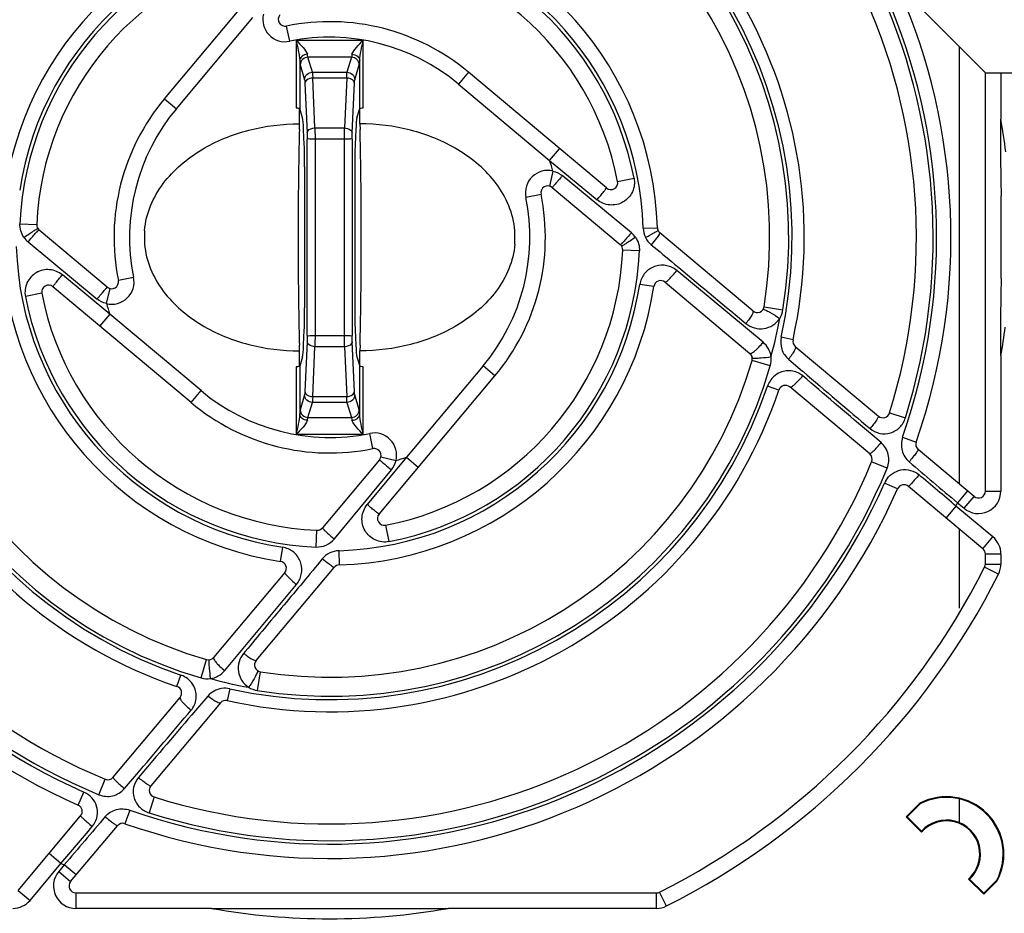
# Model space of a CAD drawing. Header units: millimetres. Extents: x 0 to 594, y 0 to 420.
# Tile 20 of 48: x 247 to 275, y 349 to 375. Entities that reach past the tile are written whole.
import ezdxf

# ---------------------------------------------------------------- set-up
doc = ezdxf.new("R2010")
doc.units = ezdxf.units.MM
doc.header["$LTSCALE"] = 32.67
doc.layers.get('0').update_dxf_attribs({"linetype": 'CONTINUOUS'})
doc.layers.add('CHAMFERS', color=7, linetype='CONTINUOUS')

msp = doc.modelspace()

# ---------------------------------------------------------------- linework, layer by layer
at = {"color": 7, "linetype": 'CONTINUOUS'}
for p, q in [((251.0992, 372.6612), (254.457, 376.6628)), ((254.9042, 374.3606), (256.8677, 374.3606)), ((254.9126, 374.3613), (254.9166, 372.3963)), ((256.8574, 372.3963), (256.8613, 374.361)), ((274.142, 361.4848), (274.142, 374.1585)), ((263.906, 370.0738), (259.9044, 373.4315)), ((274.887, 361.2886), (274.887, 373.4135)), ((255.012, 371.9347), (255.012, 372.3963)), ((255.0993, 372.1027), (255.017, 372.3796)), ((256.6747, 372.1027), (256.757, 372.3796)), ((256.762, 371.9347), (256.762, 372.3963)), ((255.0079, 371.7709), (255.012, 371.9347)), ((256.762, 371.9347), (256.7661, 371.7709)), ((255.1491, 371.3335), (255.1303, 371.7606)), ((256.6437, 371.7606), (256.6249, 371.3335)), ((255.1614, 370.6907), (255.1614, 366.5968)), ((256.6126, 370.6907), (256.6126, 366.5968)), ((262.3354, 370.0863), (264.3075, 368.4315)), ((275.3407, 367.4462), (275.3407, 369.8439)), ((249.4386, 367.2012), (247.4665, 368.856)), ((268.1514, 366.5115), (265.4543, 368.7746)), ((265.6058, 367.3421), (268.0628, 365.2804)), ((251.8696, 363.856), (247.868, 367.2137)), ((255.1303, 365.5269), (255.1491, 365.954)), ((256.6249, 365.954), (256.6437, 365.5269)), ((255.012, 365.3528), (255.0079, 365.5166)), ((256.7661, 365.5166), (256.762, 365.3528)), ((255.012, 364.8912), (255.012, 365.3528)), ((256.762, 364.8912), (256.762, 365.3528)), ((269.3799, 365.4807), (271.7877, 363.4603)), ((255.0993, 365.1848), (255.017, 364.9079)), ((256.6747, 365.1848), (256.757, 364.9079)), ((254.9166, 364.8912), (254.9126, 362.9265)), ((256.8612, 362.9261), (256.8574, 364.8912)), ((257.317, 360.6247), (260.6748, 364.6263)), ((271.536, 362.3661), (269.2232, 364.3068)), ((256.8626, 362.9269), (254.9064, 362.9269)), ((274.5584, 361.1353), (272.9415, 362.4921)), ((257.3296, 362.1954), (255.6747, 360.2232)), ((274.8156, 359.6142), (272.6562, 361.4261)), ((274.142, 357.8946), (274.142, 360.1794)), ((274.887, 359.1747), (274.887, 359.461)), ((253.7547, 356.3793), (256.0179, 359.0765)), ((254.5853, 358.9249), (252.5237, 356.4679)), ((249.6093, 352.9948), (251.55, 355.3076)), ((252.7239, 355.1509), (250.7035, 352.7431)), ((272.9884, 352.2407), (272.5948, 351.8471)), ((272.6257, 351.8471), (273.0014, 352.2229)), ((272.9884, 352.2407), (273.0014, 352.2229)), ((274.142, 351.6753), (274.142, 352.3569)), ((246.8574, 349.7152), (248.6694, 351.8746)), ((272.5948, 351.8471), (273.0387, 351.4032)), ((272.5948, 351.8471), (272.6257, 351.8471)), ((273.0378, 351.4349), (272.6257, 351.8471)), ((248.3786, 349.9723), (249.7353, 351.5892)), ((274.3965, 350.0454), (274.8403, 349.6015)), ((274.8403, 349.6324), (274.4282, 350.0446)), ((275.2161, 350.0082), (274.8403, 349.6324)), ((274.8403, 349.6015), (275.2339, 349.9951)), ((275.2339, 349.9951), (275.2161, 350.0082)), ((248.5318, 349.6438), (265.356, 349.6438)), ((274.8403, 349.6015), (274.8403, 349.6324))]:
    msp.add_line(p, q, dxfattribs=at)
at = {"color": 9, "linetype": 'CONTINUOUS'}
for p, q in [((251.4439, 372.3719), (253.6634, 375.017)), ((254.7276, 374.3267), (254.6376, 374.7676)), ((255.3859, 373.4303), (255.2569, 373.8644)), ((256.5171, 373.8644), (255.2569, 373.8644)), ((256.5171, 373.8644), (256.3881, 373.4303)), ((255.017, 373.7637), (255.017, 372.3796)), ((255.0322, 373.6428), (255.1612, 373.2088)), ((256.6128, 373.2088), (256.7418, 373.6428)), ((256.757, 372.3796), (256.757, 373.7637)), ((255.3859, 373.4303), (256.3881, 373.4303)), ((255.458, 371.8147), (255.3945, 373.2593)), ((256.3795, 373.2593), (255.3945, 373.2593)), ((256.3795, 373.2593), (256.316, 371.8147)), ((259.9044, 373.4315), (259.6152, 373.0868)), ((275.337, 373.4135), (275.337, 372.0722)), ((255.1698, 373.1146), (255.2333, 371.6702)), ((256.5407, 371.6699), (256.6042, 373.1146)), ((259.6152, 373.0868), (262.2602, 370.8673)), ((251.0992, 372.6612), (251.4439, 372.3719)), ((255.458, 371.8147), (256.316, 371.8147)), ((255.2367, 365.7943), (255.2367, 371.4936)), ((255.4614, 371.4933), (255.4614, 365.7942)), ((256.3126, 371.4933), (255.4614, 371.4933)), ((256.3126, 365.7942), (256.3126, 371.4933)), ((256.5373, 371.4932), (256.5373, 365.7939)), ((262.2602, 370.8673), (262.5495, 371.2121)), ((262.2602, 370.8673), (263.6335, 369.7314)), ((262.3577, 370.5653), (262.2532, 370.1276)), ((264.6281, 368.7769), (262.6279, 370.432)), ((264.2309, 370.2651), (264.7071, 370.3577)), ((261.5699, 369.8032), (262.0109, 369.8931)), ((246.9106, 369.0394), (247.3952, 369.018)), ((264.9698, 368.9099), (265.3829, 368.922)), ((247.1459, 368.5107), (249.1461, 366.8555)), ((264.8634, 368.2481), (264.3788, 368.2695)), ((249.5138, 366.4202), (248.1405, 367.5561)), ((268.4464, 365.602), (265.9478, 367.6817)), ((250.2041, 367.4843), (249.7631, 367.3944)), ((265.2795, 367.2189), (264.8709, 367.2809)), ((247.5431, 367.0224), (247.0669, 366.9299)), ((249.4163, 366.7222), (249.5208, 367.1599)), ((249.5138, 366.4202), (249.2245, 366.0755)), ((252.1588, 364.2007), (249.5138, 366.4202)), ((268.4775, 366.6332), (269.0222, 366.5462)), ((267.8898, 366.1969), (267.9479, 366.1488)), ((255.2333, 365.6176), (255.1698, 364.1729)), ((255.4614, 365.7942), (256.3126, 365.7942)), ((256.6042, 364.1729), (256.5407, 365.6174)), ((269.3131, 365.677), (268.9714, 365.7526)), ((255.3945, 364.0282), (255.458, 365.4728)), ((256.316, 365.4728), (255.458, 365.4728)), ((256.316, 365.4728), (256.3795, 364.0282)), ((268.6557, 364.9166), (268.1262, 365.0712)), ((269.1817, 365.1115), (269.6026, 364.7525)), ((275.337, 365.2149), (275.337, 361.2886)), ((255.017, 364.9079), (255.017, 363.5238)), ((256.757, 363.5238), (256.757, 364.9079)), ((260.3301, 364.9156), (258.1106, 362.2705)), ((260.6748, 364.6263), (260.3301, 364.9156)), ((251.8696, 363.856), (252.1588, 364.2007)), ((268.9052, 364.2179), (268.5738, 364.3306)), ((255.1612, 364.0787), (255.0322, 363.6447)), ((255.2569, 363.4231), (255.3859, 363.8572)), ((256.3881, 363.8572), (255.3859, 363.8572)), ((255.3945, 364.0282), (256.3795, 364.0282)), ((256.3881, 363.8572), (256.5171, 363.4231)), ((256.7418, 363.6447), (256.6128, 364.0787)), ((272.1071, 363.5536), (272.5703, 363.4082)), ((255.2569, 363.4231), (256.5171, 363.4231)), ((257.1364, 362.5199), (257.0464, 362.9608)), ((271.865, 362.696), (271.4425, 363.0546)), ((272.4887, 362.8483), (272.8813, 362.7112)), ((258.1105, 362.2705), (256.9741, 360.8972)), ((257.3709, 362.2775), (257.8086, 362.1731)), ((258.1106, 362.2705), (258.4553, 361.9813)), ((272.0408, 361.9504), (271.5922, 362.1363)), ((256.0218, 359.9026), (257.6753, 361.9027)), ((257.5374, 362.0185), (257.6752, 361.9027)), ((272.3448, 361.3539), (271.9644, 361.5224)), ((274.3667, 361.2962), (274.0774, 360.9515)), ((274.887, 361.2886), (275.337, 361.2886)), ((274.077, 360.9518), (274.2691, 360.7907)), ((274.2692, 360.7906), (274.5584, 361.1353)), ((274.0364, 360.8553), (273.7472, 360.5106)), ((275.1047, 359.959), (274.036, 360.8556)), ((255.4914, 359.6674), (255.5127, 360.152)), ((257.5084, 360.2998), (257.6009, 359.8236)), ((274.8156, 359.6142), (275.1048, 359.9589)), ((254.4621, 359.2512), (254.5241, 359.6598)), ((256.1531, 359.561), (256.1652, 359.1478)), ((275.337, 359.461), (274.887, 359.461)), ((275.337, 359.4607), (275.337, 359.1746)), ((275.2675, 358.8823), (274.8656, 359.0848)), ((274.887, 359.1747), (275.337, 359.1747)), ((252.8452, 356.0841), (254.9251, 358.583)), ((252.1598, 355.8751), (252.3144, 356.4045)), ((253.4406, 356.641), (253.392, 356.5826)), ((251.4612, 355.6255), (251.5739, 355.957)), ((253.8764, 356.0533), (253.7894, 355.5087)), ((252.9958, 355.5594), (252.9203, 355.2176)), ((252.3548, 355.3491), (251.9957, 354.9281)), ((249.9391, 352.6657), (250.2978, 353.0883)), ((249.1937, 352.4901), (249.3796, 352.9386)), ((248.5972, 352.186), (248.7657, 352.5664)), ((250.7969, 352.4237), (250.6515, 351.9604)), ((250.0916, 352.0422), (249.9545, 351.6495)), ((248.0986, 350.4943), (247.7539, 350.7835)), ((247.2022, 349.426), (248.0986, 350.4943)), ((248.1948, 350.4534), (248.034, 350.2617)), ((248.5395, 350.1641), (248.1948, 350.4533)), ((248.0339, 350.2616), (248.3786, 349.9723)), ((246.8574, 349.7152), (247.2022, 349.4259)), ((248.5318, 349.6438), (248.5318, 349.1938)), ((265.356, 349.1938), (265.356, 349.6438)), ((265.6484, 349.2632), (265.446, 349.6651)), ((252.4578, 349.1938), (248.5319, 349.1938)), ((265.3561, 349.1938), (259.3162, 349.1938))]:
    msp.add_line(p, q, dxfattribs=at)
at = {"color": 7, "linetype": 'CONTINUOUS'}
for centre, radius, start, end in [((255.887, 368.6438), 18, 340.75641, 66.10941), ((255.887, 368.6438), 17, 342.57724, 67.49336), ((255.887, 368.6438), 13.75, 77.53986, 161.22351), ((255.887, 368.6438), 13.3993, 77.54168, 161.22332), ((255.887, 368.6438), 13.75, 347.53986, 71.22351), ((255.887, 368.6438), 12.75, 80.92691, 163.7277), ((255.887, 368.6438), 12.75, 350.92691, 73.7277), ((255.887, 368.6438), 9.5, 91.67837, 171.37375), ((255.887, 368.6438), 9.5, 1.67837, 81.37375), ((255.887, 368.6438), 8.5, 100.99658, 177.47634), ((255.887, 368.6438), 8.5, 10.99658, 87.47634), ((254.5976, 374.9636), 0.2, 139.99997, 281.53108), ((255.887, 368.6438), 6.25, 50, 101.53108), ((255.887, 368.6438), 18, 160.75641, 246.10941), ((255.887, 368.6438), 17, 162.57724, 247.49336), ((255.887, 368.6438), 6.25, 140, 191.53108), ((255.887, 368.6438), 13.75, 167.53986, 251.22351), ((363.9887, 369.1011), 109.0135, 178.596619, 178.816224), ((147.7853, 369.1011), 109.0135, 1.183776, 1.403381), ((374.4931, 368.8858), 119.5202, 178.817061, 179.128555), ((137.2809, 368.8858), 119.5202, 0.871445, 1.182939), ((255.887, 368.6438), 12.75, 170.92691, 253.7277), ((382.008, 368.7671), 127.036, 179.126595, 179.293064), ((129.766, 368.7671), 127.036, 0.706936, 0.873405), ((634.1197, 370.3244), 358.7793, 179.961064, 180.076735), ((393.4134, 368.6438), 138.4421, 179.300255, 180.699745), ((118.3606, 368.6438), 138.4421, 359.300255, 0.699745), ((262.2068, 369.9331), 0.2, 50.00001, 191.53108), ((264.0346, 370.227), 0.2, 230.00001, 10.99658), ((255.887, 368.6438), 6.25, 320, 11.53108), ((247.595, 369.0092), 0.2, 177.47631, 230), ((265.5828, 368.9279), 0.2, 181.67837, 230), ((255.887, 368.6438), 9.5, 181.67837, 261.37375), ((264.1789, 368.2783), 0.2, 357.47631, 50), ((255.887, 368.6438), 8.5, 280.99658, 357.47634), ((247.7394, 367.0605), 0.2, 50, 190.99658), ((249.5672, 367.3544), 0.2, 230.00001, 11.53108), ((265.4773, 367.1889), 0.2, 50.00002, 171.37375), ((636.67, 366.9654), 361.3296, 179.923759, 180.038884), ((255.887, 368.6438), 8.5, 190.99658, 267.47634), ((382.008, 368.5204), 127.036, 180.706936, 180.873405), ((255.887, 368.6438), 9.5, 271.67837, 351.37375), ((129.766, 368.5204), 127.036, 359.126595, 359.293064), ((374.4931, 368.4017), 119.5202, 180.871445, 181.182939), ((137.2809, 368.4017), 119.5202, 358.817061, 359.128555), ((268.28, 366.6647), 0.2, 229.99942, 350.92691), ((363.9887, 368.1864), 109.0135, 181.183776, 181.403381), ((147.7853, 368.1864), 109.0135, 358.596619, 358.816224), ((269.5084, 365.6339), 0.2, 167.53975, 230), ((267.9343, 365.1272), 0.2, 343.72768, 50), ((255.887, 368.6438), 12.75, 260.92691, 343.7277), ((255.887, 368.6438), 13.75, 257.53986, 341.22351), ((269.0946, 364.1536), 0.2, 49.99966, 161.22351), ((255.887, 368.6438), 6.25, 230, 281.53108), ((271.9162, 363.6135), 0.2, 229.99936, 342.57724), ((273.0701, 362.6453), 0.2, 160.7564, 230), ((257.1764, 362.3239), 0.2, 320.00001, 101.53108), ((255.887, 368.6438), 17, 252.57724, 337.49336), ((271.4074, 362.2129), 0.2, 337.49337, 50), ((255.887, 368.6438), 18, 250.75641, 336.10941), ((272.5276, 361.2729), 0.2, 49.99916, 156.10942), ((274.687, 361.2886), 0.2, 230, 360), ((257.4702, 360.4962), 0.2, 140.00001, 280.99658), ((255.5215, 360.3518), 0.2, 267.47633, 320), ((274.687, 359.461), 0.2, 360, 50), ((254.4321, 359.0535), 0.2, 320, 81.37375), ((256.1711, 358.9479), 0.2, 91.67838, 140), ((255.887, 368.6438), 21.25, 296.7331, 333.2669), ((274.687, 359.1747), 0.2, 333.2669, 360), ((252.3705, 356.5965), 0.2, 253.72768, 320), ((253.9079, 356.2508), 0.2, 139.99941, 260.92691), ((251.3968, 355.4362), 0.2, 319.99966, 71.22351), ((252.8771, 355.0223), 0.2, 77.53992, 140), ((249.4561, 353.1233), 0.2, 247.49337, 320), ((250.8567, 352.6145), 0.2, 139.99936, 252.57724), ((273.762, 350.7688), 1.6628, 332.27386, 117.72614), ((273.762, 350.7688), 1.641, 332.3892, 117.6108), ((248.5162, 352.0031), 0.2, 319.99914, 66.10942), ((249.8886, 351.4607), 0.2, 70.75638, 140), ((273.762, 350.7688), 0.984, 312.61081, 137.38919), ((273.762, 350.7688), 0.9622, 311.25538, 138.74462), ((248.5318, 349.8438), 0.2, 140, 270), ((265.356, 349.8438), 0.2, 270, 296.7331)]:
    msp.add_arc(centre, radius, start, end, dxfattribs=at)
at = {"color": 9, "linetype": 'CONTINUOUS'}
for centre, radius, start, end in [((255.887, 368.6438), 17.4855, 342.577, 67.4962), ((255.887, 368.6438), 17.5839, 340.75645, 66.11245), ((255.887, 368.6438), 13.3015, 80.92769, 163.72681), ((255.887, 368.6438), 13.3015, 350.92668, 73.72715), ((255.887, 368.6438), 13.3997, 347.53793, 71.22316), ((255.887, 368.6438), 9.0866, 91.70836, 171.37361), ((255.887, 368.6438), 8.9849, 10.99728, 87.44724), ((255.887, 368.6438), 9.0867, 1.68033, 81.37676), ((255.887, 368.6438), 8.985, 100.99675, 177.47444), ((254.5976, 374.9636), 0.65, 166.57678, 281.55077), ((255.887, 368.6438), 17.5838, 160.75431, 246.10928), ((255.887, 368.6438), 5.8, 50.00003, 101.52888), ((255.887, 368.6438), 17.4854, 162.57694, 247.50104), ((255.887, 368.6438), 5.8, 140.00003, 191.52829), ((255.887, 368.6438), 19.7499, 7.19659, 9.99691), ((255.887, 368.6438), 13.3997, 167.53743, 251.22304), ((255.887, 368.6438), 13.3014, 170.92636, 253.72649), ((255.887, 368.6438), 6.75, 16.53965, 19.23352), ((262.2068, 369.9331), 0.65, 76.57705, 191.55857), ((255.887, 368.6438), 5.8, 320.00002, 11.528), ((264.2123, 368.2747), 0.652, 34.48733, 50.3751), ((260.3069, 378.3168), 10.7672, 296.05384, 296.94283), ((255.887, 368.6438), 9.0867, 181.68033, 261.37676), ((247.5617, 369.0128), 0.6519, 214.48669, 230.37589), ((255.887, 368.6438), 8.985, 280.99675, 357.47444), ((249.5672, 367.3544), 0.65, 256.57712, 11.55594), ((255.887, 368.6438), 9.0866, 271.70836, 351.37361), ((265.6472, 367.1387), 0.7892, 163.19081, 169.62367), ((255.887, 368.6438), 8.9849, 190.99729, 267.44724), ((255.887, 368.6438), 6.75, 196.53967, 199.23352), ((255.887, 368.6438), 13.2496, 344.86769, 349.78481), ((255.887, 368.6438), 19.7499, 350.00213, 352.42785), ((266.714, 366.9987), 2.2253, 316.35049, 321.12959), ((255.887, 368.6438), 13.3014, 260.92716, 343.72661), ((946.258, 1157.6999), 1042.4145, 229.5244796, 229.6646871), ((269.4081, 364.0148), 0.892, 154.89884, 159.26522), ((255.887, 368.6438), 5.8, 230, 281.52915), ((255.887, 368.6438), 13.3999, 257.539, 341.22351), ((257.1764, 362.3239), 0.65, 346.57687, 101.54829), ((290.973, 401.7331), 51.9151, 229.74581, 229.90609), ((255.887, 368.6438), 6.75, 286.53966, 289.23345), ((255.887, 368.6438), 17.4855, 252.57663, 337.49252), ((255.887, 368.6438), 17.584, 250.75598, 336.1088), ((272.6586, 361.2004), 0.7655, 149.42395, 155.12908), ((274.687, 361.2886), 0.65, 229.99435, 0.00278), ((255.887, 368.6438), 19.7492, 336.77478, 337.07809), ((274.687, 359.461), 0.65, 359.97439, 50.01677), ((254.4213, 359.0063), 0.6616, 73.81046, 81.01792), ((274.687, 359.1747), 0.65, 333.2664, 359.99256), ((255.887, 368.6438), 21.7, 296.73312, 333.26688), ((254.2434, 357.8176), 2.227, 226.33707, 231.11277), ((251.2601, 355.1259), 0.8883, 64.94272, 69.32209), ((255.887, 368.6438), 13.2501, 254.86806, 259.78661), ((983.7466, -269.6751), 962.0752, 139.5168063, 139.6687161), ((248.3586, 351.7354), 0.9253, 58.96146, 63.90418), ((255.887, 368.6438), 19.7499, 246.77461, 247.07788), ((248.5318, 349.8438), 0.65, 139.98864, 270.01231), ((246.7042, 349.8438), 0.65, 269.99134, 320.00742), ((265.356, 349.8438), 0.65, 270.00362, 296.7336), ((255.887, 1640.761), 1291.5718, 269.8478737, 270.1521291), ((255.887, 368.6438), 19.75, 260.00105, 279.99891)]:
    msp.add_arc(centre, radius, start, end, dxfattribs=at)
at = {"color": 7, "linetype": 'CONTINUOUS'}
for centre, start_param, end_param in [((255.0902, 371.1179), -0.8726646, -0.1745329), ((256.6838, 371.1179), 0.1745329, 0.8726646), ((255.109, 370.6907), -1.5707963, -0.8726646), ((256.665, 370.6907), 0.8726646, 1.5707963), ((255.109, 366.5968), -2.268928, -1.5707963), ((256.665, 366.5968), -4.712389, -4.0142573), ((255.0902, 366.1697), -2.9670597, -2.268928), ((256.6838, 366.1697), -4.0142573, -3.3161256)]:
    msp.add_ellipse(centre, major_axis=(0, 1), ratio=0.0524078, start_param=start_param, end_param=end_param, dxfattribs=at)
at = {"color": 9, "linetype": 'CONTINUOUS'}
for points, knots in [([(254.9126, 374.3605), (254.9347, 374.2603), (254.9775, 374.0633), (255.015, 373.8632), (255.017, 373.7637)], [0, 0, 0, 0, 0.5076687, 1, 1, 1, 1]), ([(254.9127, 374.3606), (254.9812, 374.2914), (255.1029, 374.1665), (255.218, 374.0235), (255.2417, 373.9478)], [0, 0, 0, 0, 0.5508226, 1, 1, 1, 1]), ([(256.5323, 373.9478), (256.5559, 374.0236), (256.6711, 374.1664), (256.7927, 374.2914), (256.8611, 374.3606)], [0, 0, 0, 0, 0.4491612, 1, 1, 1, 1]), ([(256.757, 373.7637), (256.759, 373.8632), (256.7965, 374.0633), (256.8393, 374.2604), (256.8613, 374.3606)], [0, 0, 0, 0, 0.4923305, 1, 1, 1, 1]), ([(255.2417, 373.9478), (255.1863, 373.9464), (255.0789, 373.9139), (255.0187, 373.8121), (255.017, 373.7637)], [0, 0, 0, 0, 0.5334451, 1, 1, 1, 1]), ([(255.2569, 373.8644), (255.1999, 373.8639), (255.082, 373.8168), (255.0327, 373.6993), (255.0322, 373.6428)], [0, 0, 0, 0, 0.5022119, 1, 1, 1, 1]), ([(255.2569, 373.8644), (255.2552, 373.8684), (255.2473, 373.8957), (255.2442, 373.924), (255.2417, 373.9478)], [0, 0, 0, 0, 0.1540855, 1, 1, 1, 1]), ([(256.5323, 373.9478), (256.5313, 373.9381), (256.5276, 373.9102), (256.5244, 373.8814), (256.5171, 373.8644)], [0, 0, 0, 0, 0.3443195, 1, 1, 1, 1]), ([(256.7418, 373.6428), (256.7413, 373.6993), (256.692, 373.8168), (256.5742, 373.8639), (256.5171, 373.8644)], [0, 0, 0, 0, 0.4973371, 1, 1, 1, 1]), ([(256.5323, 373.9478), (256.5877, 373.9464), (256.6951, 373.9139), (256.7552, 373.8121), (256.757, 373.7637)], [0, 0, 0, 0, 0.5334484, 1, 1, 1, 1]), ([(255.017, 373.7637), (255.018, 373.7497), (255.0218, 373.7093), (255.0246, 373.6683), (255.0322, 373.6428)], [0, 0, 0, 0, 0.3460837, 1, 1, 1, 1]), ([(256.7418, 373.6428), (256.7435, 373.6487), (256.7515, 373.6887), (256.7545, 373.7293), (256.757, 373.7637)], [0, 0, 0, 0, 0.151559, 1, 1, 1, 1]), ([(255.1612, 373.2088), (255.1617, 373.2653), (255.211, 373.3828), (255.3288, 373.4298), (255.3859, 373.4303)], [0, 0, 0, 0, 0.4975626, 1, 1, 1, 1]), ([(255.3945, 373.2593), (255.3662, 373.2586), (255.2776, 373.2484), (255.1722, 373.179), (255.1698, 373.1147)], [0, 0, 0, 0, 0.305119, 1, 1, 1, 1]), ([(255.3859, 373.4303), (255.3871, 373.4229), (255.3919, 373.3659), (255.3933, 373.3089), (255.3945, 373.2593)], [0, 0, 0, 0, 0.1324529, 1, 1, 1, 1]), ([(256.3795, 373.2593), (256.38, 373.2799), (256.3822, 373.3368), (256.3822, 373.3943), (256.3881, 373.4303)], [0, 0, 0, 0, 0.3599637, 1, 1, 1, 1]), ([(256.6042, 373.1147), (256.6035, 373.1343), (256.5661, 373.2269), (256.4541, 373.2574), (256.3795, 373.2593)], [0, 0, 0, 0, 0.2082582, 1, 1, 1, 1]), ([(256.3881, 373.4303), (256.4452, 373.4298), (256.563, 373.3828), (256.6123, 373.2653), (256.6128, 373.2088)], [0, 0, 0, 0, 0.5024374, 1, 1, 1, 1]), ([(255.1612, 373.2088), (255.1624, 373.2047), (255.1672, 373.1734), (255.1686, 373.1419), (255.1698, 373.1146)], [0, 0, 0, 0, 0.1336074, 1, 1, 1, 1]), ([(256.6042, 373.1146), (256.6047, 373.1259), (256.6069, 373.1572), (256.607, 373.1894), (256.6128, 373.2088)], [0, 0, 0, 0, 0.3591977, 1, 1, 1, 1]), ([(255.2333, 371.6701), (255.2345, 371.6892), (255.2723, 371.7808), (255.3833, 371.8128), (255.458, 371.8147)], [0, 0, 0, 0, 0.2039768, 1, 1, 1, 1]), ([(255.458, 371.8147), (255.4586, 371.7909), (255.4607, 371.6838), (255.4614, 371.5767), (255.4614, 371.4933)], [0, 0, 0, 0, 0.2221081, 1, 1, 1, 1]), ([(256.3126, 371.4933), (256.3126, 371.5223), (256.3129, 371.6294), (256.3141, 371.7366), (256.316, 371.8147)], [0, 0, 0, 0, 0.2700842, 1, 1, 1, 1]), ([(256.316, 371.8147), (256.3443, 371.814), (256.4331, 371.8034), (256.5367, 371.7343), (256.5407, 371.6701)], [0, 0, 0, 0, 0.3052835, 1, 1, 1, 1]), ([(255.2333, 371.6702), (255.2339, 371.6571), (255.236, 371.5982), (255.2367, 371.5394), (255.2367, 371.4936)], [0, 0, 0, 0, 0.2221243, 1, 1, 1, 1]), ([(256.5373, 371.4932), (256.5373, 371.5091), (256.5376, 371.568), (256.5388, 371.6269), (256.5407, 371.6699)], [0, 0, 0, 0, 0.2700119, 1, 1, 1, 1]), ([(255.4614, 371.4933), (255.4097, 371.4933), (255.3351, 371.49), (255.2597, 371.4967), (255.2367, 371.4934)], [0, 0, 0, 0, 0.6897266, 1, 1, 1, 1]), ([(256.5373, 371.4933), (256.5144, 371.497), (256.4389, 371.4897), (256.3643, 371.4933), (256.3126, 371.4933)], [0, 0, 0, 0, 0.3102774, 1, 1, 1, 1]), ([(262.628, 370.432), (262.5909, 370.3878), (262.537, 370.3235), (262.4683, 370.2423), (262.4246, 370.1898), (262.3885, 370.1494), (262.3618, 370.1129), (262.3449, 370.1026), (262.3376, 370.0844), (262.3354, 370.0863)], [0, 0, 0, 0, 0.3821063, 0.5550093, 0.7065511, 0.831, 0.9236569, 0.9806407, 1, 1, 1, 1]), ([(264.7071, 370.3578), (264.7324, 370.2275), (264.6982, 369.9435), (264.4117, 369.633), (263.999, 369.5383), (263.7375, 369.6489), (263.6335, 369.7314)], [0, 0, 0, 0, 0.2500313, 0.4998627, 0.7498959, 1, 1, 1, 1]), ([(263.6335, 369.7314), (263.6695, 369.7744), (263.7351, 369.8538), (263.813, 369.9484), (263.8599, 370.0095), (263.8875, 370.0424), (263.8956, 370.0599), (263.9083, 370.0719), (263.906, 370.0738)], [0, 0, 0, 0, 0.3842966, 0.7079482, 0.831619, 0.9235904, 0.9802272, 1, 1, 1, 1]), ([(247.0243, 368.6437), (247.0739, 368.6777), (247.1666, 368.7398), (247.2782, 368.8125), (247.351, 368.8565), (247.3912, 368.8815), (247.4119, 368.8895), (247.4278, 368.8996), (247.4297, 368.8968)], [0, 0, 0, 0, 0.3769757, 0.7015873, 0.8269945, 0.9207866, 0.9788948, 1, 1, 1, 1]), ([(247.1459, 368.5108), (247.1825, 368.5546), (247.252, 368.635), (247.3451, 368.7445), (247.416, 368.8096), (247.4498, 368.8531), (247.4646, 368.8563)], [0, 0, 0, 0, 0.3640463, 0.6807873, 0.9034034, 1, 1, 1, 1]), ([(247.4646, 368.8563), (247.465, 368.8563), (247.4656, 368.8564), (247.4663, 368.8562), (247.4665, 368.856)], [0, 0, 0, 0, 0.5688169, 1, 1, 1, 1]), ([(264.6281, 368.7768), (264.5915, 368.7329), (264.522, 368.6525), (264.4289, 368.5431), (264.358, 368.4779), (264.3242, 368.4344), (264.3094, 368.4313)], [0, 0, 0, 0, 0.3640463, 0.6807873, 0.9034034, 1, 1, 1, 1]), ([(265.3033, 368.7797), (265.2947, 368.775), (265.2556, 368.7542), (265.2162, 368.7339), (265.1855, 368.7183)], [0, 0, 0, 0, 0.2222285, 1, 1, 1, 1]), ([(265.3943, 368.6698), (265.3818, 368.6523), (265.3211, 368.5703), (265.257, 368.4908), (265.2055, 368.4289)], [0, 0, 0, 0, 0.2109063, 1, 1, 1, 1]), ([(265.403, 368.8404), (265.4041, 368.838), (265.3906, 368.831), (265.3765, 368.8196), (265.3422, 368.8012), (265.3179, 368.7875), (265.3033, 368.7797)], [0, 0, 0, 0, 0.0698, 0.2631489, 0.5768928, 1, 1, 1, 1]), ([(265.4433, 368.7436), (265.4404, 368.7386), (265.4251, 368.7134), (265.4082, 368.6891), (265.3943, 368.6698)], [0, 0, 0, 0, 0.1943091, 1, 1, 1, 1]), ([(265.4543, 368.7746), (265.4552, 368.7739), (265.4561, 368.7611), (265.4483, 368.7523), (265.4433, 368.7436)], [0, 0, 0, 0, 0.1048621, 1, 1, 1, 1]), ([(264.3094, 368.4313), (264.309, 368.4312), (264.3084, 368.4311), (264.3077, 368.4313), (264.3075, 368.4315)], [0, 0, 0, 0, 0.568817, 1, 1, 1, 1]), ([(264.7497, 368.6438), (264.7001, 368.6098), (264.6074, 368.5477), (264.4958, 368.475), (264.423, 368.431), (264.3828, 368.406), (264.3621, 368.398), (264.3462, 368.3879), (264.3443, 368.3907)], [0, 0, 0, 0, 0.3769748, 0.7015868, 0.8269942, 0.9207867, 0.978895, 1, 1, 1, 1]), ([(265.2055, 368.4288), (265.4313, 368.2435), (266.3255, 367.4988), (267.2187, 366.753), (267.8898, 366.1969)], [0, 0, 0, 0, 0.2510377, 1, 1, 1, 1]), ([(265.9478, 367.6817), (265.8636, 367.7484), (265.663, 367.8489), (265.3279, 367.8331), (265.0365, 367.6658), (264.923, 367.47), (264.8918, 367.3669)], [0, 0, 0, 0, 0.2496541, 0.4993014, 0.7494904, 1, 1, 1, 1]), ([(248.1405, 367.5561), (248.0361, 367.638), (247.7752, 367.7495), (247.3627, 367.6544), (247.0745, 367.3441), (247.0438, 367.0604), (247.0669, 366.9297)], [0, 0, 0, 0, 0.2500649, 0.5000357, 0.7499007, 1, 1, 1, 1]), ([(247.868, 367.2137), (247.8658, 367.2156), (247.8784, 367.2276), (247.8865, 367.2451), (247.9141, 367.2779), (247.9609, 367.339), (248.0388, 367.4337), (248.1044, 367.5131), (248.1405, 367.5561)], [0, 0, 0, 0, 0.0197202, 0.0762932, 0.1681832, 0.2917628, 0.615472, 1, 1, 1, 1]), ([(265.6058, 367.3421), (265.6091, 367.3393), (265.6256, 367.3462), (265.662, 367.373), (265.7358, 367.4426), (265.8353, 367.5495), (265.9092, 367.6352), (265.9478, 367.6817)], [0, 0, 0, 0, 0.0266141, 0.0863605, 0.3052541, 0.6271739, 1, 1, 1, 1]), ([(249.146, 366.8555), (249.1831, 366.8997), (249.237, 366.964), (249.3057, 367.0452), (249.3494, 367.0978), (249.3855, 367.1381), (249.4122, 367.1746), (249.4291, 367.1849), (249.4364, 367.2031), (249.4386, 367.2012)], [0, 0, 0, 0, 0.3821063, 0.5550093, 0.7065511, 0.831, 0.9236569, 0.9806407, 1, 1, 1, 1]), ([(268.1514, 366.5115), (268.162, 366.5027), (268.1492, 366.4479), (268.1115, 366.3775), (268.0404, 366.2665), (267.9815, 366.1901), (267.948, 366.1489)], [0, 0, 0, 0, 0.0973835, 0.310382, 0.6242501, 1, 1, 1, 1]), ([(268.448, 366.5563), (268.4506, 366.5603), (268.4713, 366.556), (268.5192, 366.5381), (268.5692, 366.5118), (268.6055, 366.492)], [0, 0, 0, 0, 0.0829487, 0.2796195, 1, 1, 1, 1]), ([(268.6055, 366.492), (268.6302, 366.4784), (268.7395, 366.4161), (268.8458, 366.3486), (268.9269, 366.294)], [0, 0, 0, 0, 0.2236273, 1, 1, 1, 1]), ([(267.9479, 366.1488), (268.0212, 366.0928), (268.1864, 365.9996), (268.4713, 365.9823), (268.7399, 366.0802), (268.874, 366.2171), (268.9267, 366.294)], [0, 0, 0, 0, 0.249601, 0.4982427, 0.747954, 1, 1, 1, 1]), ([(255.2367, 365.7942), (255.2596, 365.7905), (255.3351, 365.7978), (255.4097, 365.7942), (255.4614, 365.7942)], [0, 0, 0, 0, 0.3102775, 1, 1, 1, 1]), ([(256.3126, 365.7942), (256.3643, 365.7942), (256.4389, 365.7975), (256.5143, 365.7909), (256.5373, 365.7941)], [0, 0, 0, 0, 0.6897265, 1, 1, 1, 1]), ([(255.2367, 365.7943), (255.2367, 365.7784), (255.2364, 365.7195), (255.2352, 365.6606), (255.2333, 365.6176)], [0, 0, 0, 0, 0.270012, 1, 1, 1, 1]), ([(255.458, 365.4728), (255.4297, 365.4735), (255.3409, 365.4841), (255.2373, 365.5532), (255.2333, 365.6174)], [0, 0, 0, 0, 0.3052835, 1, 1, 1, 1]), ([(255.4614, 365.7942), (255.4614, 365.7652), (255.4611, 365.6581), (255.4599, 365.5509), (255.458, 365.4728)], [0, 0, 0, 0, 0.2700842, 1, 1, 1, 1]), ([(256.316, 365.4728), (256.3154, 365.4966), (256.3133, 365.6037), (256.3126, 365.7108), (256.3126, 365.7942)], [0, 0, 0, 0, 0.2221081, 1, 1, 1, 1]), ([(256.5407, 365.6174), (256.5395, 365.5983), (256.5017, 365.5067), (256.3907, 365.4747), (256.316, 365.4728)], [0, 0, 0, 0, 0.2039768, 1, 1, 1, 1]), ([(256.5407, 365.6174), (256.5401, 365.6304), (256.538, 365.6893), (256.5373, 365.7481), (256.5373, 365.7939)], [0, 0, 0, 0, 0.2221243, 1, 1, 1, 1]), ([(268.9712, 365.7521), (268.9492, 365.6369), (268.9526, 365.3908), (269.095, 365.1886), (269.1817, 365.1115)], [0, 0, 0, 0, 0.5028278, 1, 1, 1, 1]), ([(268.0934, 365.2785), (268.1011, 365.2808), (268.1428, 365.2991), (268.1787, 365.3278), (268.2073, 365.3517)], [0, 0, 0, 0, 0.1775678, 1, 1, 1, 1]), ([(268.2073, 365.3517), (268.2166, 365.3595), (268.2571, 365.3948), (268.2955, 365.4326), (268.3242, 365.4627)], [0, 0, 0, 0, 0.2269515, 1, 1, 1, 1]), ([(269.3084, 365.2853), (269.2994, 365.2712), (269.2597, 365.2116), (269.2165, 365.1544), (269.1819, 365.1116)], [0, 0, 0, 0, 0.2324315, 1, 1, 1, 1]), ([(269.3799, 365.4807), (269.3966, 365.4666), (269.3648, 365.3772), (269.3348, 365.3265), (269.3084, 365.2853)], [0, 0, 0, 0, 0.3085078, 1, 1, 1, 1]), ([(268.1326, 365.1533), (268.1332, 365.1485), (268.154, 365.1435), (268.1674, 365.1424), (268.1787, 365.1418)], [0, 0, 0, 0, 0.2962447, 1, 1, 1, 1]), ([(268.1787, 365.1418), (268.1868, 365.1413), (268.2281, 365.1403), (268.2693, 365.142), (268.3024, 365.144)], [0, 0, 0, 0, 0.1971681, 1, 1, 1, 1]), ([(268.3024, 365.144), (268.3305, 365.1456), (268.4559, 365.1551), (268.5809, 365.1705), (268.6775, 365.1851)], [0, 0, 0, 0, 0.2236243, 1, 1, 1, 1]), ([(269.595, 364.6272), (269.4996, 364.7037), (269.2639, 364.8141), (269.0065, 364.7625), (268.8974, 364.707)], [0, 0, 0, 0, 0.499589, 1, 1, 1, 1]), ([(269.2232, 364.3068), (269.2357, 364.2962), (269.2977, 364.3271), (269.3708, 364.3868), (269.4829, 364.4953), (269.5566, 364.5801), (269.5951, 364.6272)], [0, 0, 0, 0, 0.0983972, 0.3179644, 0.6350648, 1, 1, 1, 1]), ([(255.1698, 364.1729), (255.1693, 364.1616), (255.1671, 364.1303), (255.167, 364.0981), (255.1612, 364.0787)], [0, 0, 0, 0, 0.3591976, 1, 1, 1, 1]), ([(255.1698, 364.1728), (255.1705, 364.1532), (255.2079, 364.0606), (255.3199, 364.0301), (255.3945, 364.0282)], [0, 0, 0, 0, 0.2082573, 1, 1, 1, 1]), ([(256.3795, 364.0282), (256.4078, 364.0289), (256.4964, 364.0391), (256.6018, 364.1085), (256.6042, 364.1728)], [0, 0, 0, 0, 0.305119, 1, 1, 1, 1]), ([(256.6128, 364.0787), (256.6116, 364.0828), (256.6068, 364.1141), (256.6054, 364.1456), (256.6042, 364.1729)], [0, 0, 0, 0, 0.1336074, 1, 1, 1, 1]), ([(255.3859, 363.8572), (255.3288, 363.8577), (255.211, 363.9048), (255.1617, 364.0222), (255.1612, 364.0787)], [0, 0, 0, 0, 0.5024374, 1, 1, 1, 1]), ([(255.3945, 364.0282), (255.394, 364.0076), (255.3918, 363.9507), (255.3918, 363.8932), (255.3859, 363.8572)], [0, 0, 0, 0, 0.3599637, 1, 1, 1, 1]), ([(256.3881, 363.8572), (256.3869, 363.8646), (256.3821, 363.9216), (256.3807, 363.9787), (256.3795, 364.0282)], [0, 0, 0, 0, 0.1324529, 1, 1, 1, 1]), ([(256.6128, 364.0787), (256.6123, 364.0222), (256.563, 363.9048), (256.4452, 363.8577), (256.3881, 363.8572)], [0, 0, 0, 0, 0.4975626, 1, 1, 1, 1]), ([(255.017, 363.5238), (255.015, 363.4243), (254.9775, 363.2242), (254.9347, 363.0271), (254.9127, 362.9269)], [0, 0, 0, 0, 0.4923311, 1, 1, 1, 1]), ([(255.0322, 363.6447), (255.0305, 363.6388), (255.0225, 363.5988), (255.0195, 363.5582), (255.017, 363.5238)], [0, 0, 0, 0, 0.151559, 1, 1, 1, 1]), ([(255.2417, 363.3397), (255.1863, 363.3411), (255.0789, 363.3736), (255.0188, 363.4754), (255.017, 363.5238)], [0, 0, 0, 0, 0.5334484, 1, 1, 1, 1]), ([(255.0322, 363.6447), (255.0327, 363.5882), (255.082, 363.4707), (255.1998, 363.4236), (255.2569, 363.4231)], [0, 0, 0, 0, 0.4973371, 1, 1, 1, 1]), ([(256.5171, 363.4231), (256.5741, 363.4236), (256.692, 363.4707), (256.7413, 363.5882), (256.7418, 363.6447)], [0, 0, 0, 0, 0.5022119, 1, 1, 1, 1]), ([(256.5323, 363.3397), (256.5877, 363.3411), (256.6951, 363.3736), (256.7553, 363.4754), (256.757, 363.5238)], [0, 0, 0, 0, 0.5334451, 1, 1, 1, 1]), ([(256.757, 363.5238), (256.756, 363.5378), (256.7522, 363.5782), (256.7494, 363.6193), (256.7418, 363.6447)], [0, 0, 0, 0, 0.3460837, 1, 1, 1, 1]), ([(256.8612, 362.927), (256.8392, 363.0272), (256.7965, 363.2242), (256.759, 363.4243), (256.757, 363.5238)], [0, 0, 0, 0, 0.5076696, 1, 1, 1, 1]), ([(255.2417, 363.3397), (255.2181, 363.2639), (255.1028, 363.1211), (254.9813, 362.9961), (254.9128, 362.9269)], [0, 0, 0, 0, 0.4491646, 1, 1, 1, 1]), ([(255.2417, 363.3397), (255.2427, 363.3494), (255.2464, 363.3773), (255.2496, 363.4061), (255.2569, 363.4231)], [0, 0, 0, 0, 0.3443195, 1, 1, 1, 1]), ([(256.5171, 363.4231), (256.5188, 363.4191), (256.5267, 363.3918), (256.5298, 363.3635), (256.5323, 363.3397)], [0, 0, 0, 0, 0.1540855, 1, 1, 1, 1]), ([(256.8611, 362.9269), (256.7927, 362.9961), (256.6711, 363.1211), (256.556, 363.264), (256.5323, 363.3397)], [0, 0, 0, 0, 0.5508276, 1, 1, 1, 1]), ([(271.7877, 363.4603), (271.7971, 363.4524), (271.7646, 363.3992), (271.7284, 363.3338), (271.643, 363.2202), (271.5806, 363.1418), (271.545, 363.099)], [0, 0, 0, 0, 0.0841305, 0.2990046, 0.6193488, 1, 1, 1, 1]), ([(271.545, 363.0991), (271.6271, 363.0348), (271.82, 362.9329), (272.1465, 362.9534), (272.4282, 363.1191), (272.5357, 363.3092), (272.5704, 363.4081)], [0, 0, 0, 0, 0.2493224, 0.4989331, 0.7492561, 1, 1, 1, 1]), ([(271.536, 362.3661), (271.5391, 362.3635), (271.5545, 362.3707), (271.5888, 362.3965), (271.6595, 362.4642), (271.7555, 362.5676), (271.8274, 362.6507), (271.8651, 362.696)], [0, 0, 0, 0, 0.0256314, 0.0845907, 0.3019495, 0.6237486, 1, 1, 1, 1]), ([(272.0405, 361.9503), (272.0884, 362.076), (272.1222, 362.363), (271.9644, 362.6059), (271.865, 362.696)], [0, 0, 0, 0, 0.500749, 1, 1, 1, 1]), ([(272.4887, 362.8483), (272.4504, 362.7256), (272.429, 362.4525), (272.5817, 362.2226), (272.6777, 362.1375)], [0, 0, 0, 0, 0.5004394, 1, 1, 1, 1]), ([(272.9415, 362.4921), (272.944, 362.49), (272.9362, 362.4756), (272.9262, 362.4568), (272.902, 362.4218), (272.856, 362.3584), (272.78, 362.2612), (272.7141, 362.1808), (272.6778, 362.1375)], [0, 0, 0, 0, 0.0221353, 0.0794278, 0.1715363, 0.2950157, 0.6176809, 1, 1, 1, 1]), ([(257.3296, 362.1954), (257.3277, 362.1933), (257.3453, 362.1862), (257.355, 362.1701), (257.3902, 362.1443), (257.4127, 362.1239), (257.4265, 362.1122)], [0, 0, 0, 0, 0.0656401, 0.2594763, 0.5751737, 1, 1, 1, 1]), ([(271.9995, 361.5898), (272.0915, 361.7452), (272.4247, 361.9915), (272.8269, 361.879), (272.9647, 361.763)], [0, 0, 0, 0, 0.5006072, 1, 1, 1, 1]), ([(272.9649, 361.763), (272.9276, 361.7185), (272.858, 361.637), (272.7738, 361.5412), (272.7183, 361.4823), (272.6878, 361.4496), (272.6708, 361.4367), (272.6587, 361.424), (272.6562, 361.4261)], [0, 0, 0, 0, 0.3803432, 0.7040538, 0.8284682, 0.9213188, 0.9788444, 1, 1, 1, 1]), ([(257.601, 359.8235), (257.4706, 359.7981), (257.1863, 359.8321), (256.8754, 360.1186), (256.7802, 360.5318), (256.8915, 360.7932), (256.9741, 360.8972)], [0, 0, 0, 0, 0.2500497, 0.4998664, 0.7499303, 1, 1, 1, 1]), ([(257.317, 360.6247), (257.3152, 360.6225), (257.3031, 360.6352), (257.2856, 360.6433), (257.2528, 360.6709), (257.1917, 360.7177), (257.0969, 360.7956), (257.0175, 360.8612), (256.9744, 360.8972)], [0, 0, 0, 0, 0.019731, 0.0763349, 0.1682815, 0.291928, 0.6156459, 1, 1, 1, 1]), ([(255.6748, 360.2233), (255.6725, 360.2206), (255.6848, 360.2071), (255.6904, 360.1993), (255.6966, 360.1925)], [0, 0, 0, 0, 0.2740495, 1, 1, 1, 1]), ([(255.6966, 360.1925), (255.7012, 360.1876), (255.7251, 360.1629), (255.7501, 360.1393), (255.7704, 360.1205)], [0, 0, 0, 0, 0.1949227, 1, 1, 1, 1]), ([(255.7704, 360.1205), (255.788, 360.1042), (255.8699, 360.0299), (255.954, 359.958), (256.0207, 359.9026)], [0, 0, 0, 0, 0.2161853, 1, 1, 1, 1]), ([(255.4868, 359.6676), (255.5867, 359.6631), (255.7915, 359.7011), (255.9567, 359.8268), (256.0218, 359.9026)], [0, 0, 0, 0, 0.5002263, 1, 1, 1, 1]), ([(254.9251, 358.583), (254.9912, 358.6682), (255.092, 358.8692), (255.0757, 359.2059), (254.9061, 359.4971), (254.7097, 359.6115), (254.6057, 359.6416)], [0, 0, 0, 0, 0.2496948, 0.4994085, 0.749284, 1, 1, 1, 1]), ([(256.1579, 359.5611), (256.0654, 359.5571), (255.8798, 359.5143), (255.7283, 359.3966), (255.6697, 359.3252)], [0, 0, 0, 0, 0.5005979, 1, 1, 1, 1]), ([(255.6697, 359.3252), (255.3066, 358.8688), (254.5521, 357.9832), (253.8113, 357.0867), (253.4406, 356.641)], [0, 0, 0, 0, 0.5015145, 1, 1, 1, 1]), ([(255.9086, 359.1396), (255.8913, 359.1521), (255.8106, 359.2119), (255.7322, 359.2748), (255.6712, 359.3252)], [0, 0, 0, 0, 0.2127307, 1, 1, 1, 1]), ([(255.9852, 359.0884), (255.9801, 359.0914), (255.9539, 359.1075), (255.9287, 359.1252), (255.9086, 359.1396)], [0, 0, 0, 0, 0.1950329, 1, 1, 1, 1]), ([(256.0179, 359.0765), (256.0171, 359.0755), (256.0036, 359.0749), (255.9944, 359.0831), (255.9852, 359.0884)], [0, 0, 0, 0, 0.1030187, 1, 1, 1, 1]), ([(254.5853, 358.9249), (254.5825, 358.9216), (254.5894, 358.9052), (254.6163, 358.8687), (254.6859, 358.7949), (254.7928, 358.6954), (254.8785, 358.6215), (254.9251, 358.583)], [0, 0, 0, 0, 0.0266206, 0.0863693, 0.3052658, 0.6271846, 1, 1, 1, 1]), ([(252.3965, 356.3982), (252.3918, 356.3976), (252.3868, 356.3767), (252.3856, 356.3634), (252.385, 356.352)], [0, 0, 0, 0, 0.2962318, 1, 1, 1, 1]), ([(252.5218, 356.4374), (252.524, 356.4297), (252.5423, 356.388), (252.571, 356.352), (252.595, 356.3235)], [0, 0, 0, 0, 0.1775092, 1, 1, 1, 1]), ([(253.392, 356.5826), (253.3359, 356.5093), (253.2429, 356.344), (253.2254, 356.059), (253.3235, 355.7905), (253.4606, 355.6563), (253.5376, 355.6037)], [0, 0, 0, 0, 0.2495957, 0.4982423, 0.7479569, 1, 1, 1, 1]), ([(253.7547, 356.3794), (253.7459, 356.3688), (253.6911, 356.3815), (253.6208, 356.4192), (253.5097, 356.4903), (253.4334, 356.5492), (253.3922, 356.5826)], [0, 0, 0, 0, 0.0974023, 0.3104034, 0.6242611, 1, 1, 1, 1]), ([(252.385, 356.352), (252.3846, 356.3439), (252.3835, 356.3027), (252.3853, 356.2614), (252.3872, 356.2283)], [0, 0, 0, 0, 0.1971697, 1, 1, 1, 1]), ([(252.3872, 356.2283), (252.3889, 356.2002), (252.3984, 356.0748), (252.4137, 355.9498), (252.4283, 355.8532)], [0, 0, 0, 0, 0.2236343, 1, 1, 1, 1]), ([(252.595, 356.3235), (252.6028, 356.3141), (252.6381, 356.2736), (252.6759, 356.2352), (252.7059, 356.2065)], [0, 0, 0, 0, 0.2269538, 1, 1, 1, 1]), ([(253.7352, 355.9252), (253.7217, 355.9005), (253.6594, 355.7912), (253.592, 355.6848), (253.5375, 355.6037)], [0, 0, 0, 0, 0.2236338, 1, 1, 1, 1]), ([(253.7995, 356.0827), (253.8035, 356.0801), (253.7992, 356.0595), (253.7814, 356.0116), (253.755, 355.9615), (253.7352, 355.9252)], [0, 0, 0, 0, 0.0828642, 0.2795395, 1, 1, 1, 1]), ([(251.8704, 354.9359), (251.9469, 355.0313), (252.0574, 355.2672), (252.0058, 355.5246), (251.9501, 355.6338)], [0, 0, 0, 0, 0.4995866, 1, 1, 1, 1]), ([(251.55, 355.3076), (251.5395, 355.295), (251.5704, 355.2331), (251.63, 355.16), (251.7385, 355.0478), (251.8234, 354.9742), (251.8705, 354.9357)], [0, 0, 0, 0, 0.0984019, 0.3179676, 0.635066, 1, 1, 1, 1]), ([(252.5284, 355.2224), (252.5144, 355.2314), (252.4548, 355.2711), (252.3976, 355.3143), (252.3549, 355.3489)], [0, 0, 0, 0, 0.2324517, 1, 1, 1, 1]), ([(252.7239, 355.1509), (252.7099, 355.1341), (252.6204, 355.1659), (252.5697, 355.196), (252.5284, 355.2224)], [0, 0, 0, 0, 0.3085011, 1, 1, 1, 1]), ([(249.6093, 352.9948), (249.6067, 352.9917), (249.614, 352.9762), (249.6397, 352.942), (249.7075, 352.8712), (249.8109, 352.7752), (249.894, 352.7033), (249.9392, 352.6656)], [0, 0, 0, 0, 0.0256406, 0.0846024, 0.3019576, 0.6238009, 1, 1, 1, 1]), ([(250.3422, 352.9858), (250.2779, 352.9038), (250.176, 352.7109), (250.1965, 352.3844), (250.3624, 352.1028), (250.5525, 351.9954), (250.6513, 351.9606)], [0, 0, 0, 0, 0.2493211, 0.4989318, 0.7492474, 1, 1, 1, 1]), ([(250.7035, 352.7431), (250.6957, 352.7336), (250.6425, 352.7661), (250.5771, 352.8024), (250.4635, 352.8878), (250.385, 352.9501), (250.3423, 352.9857)], [0, 0, 0, 0, 0.0841302, 0.2990043, 0.6193486, 1, 1, 1, 1]), ([(249.0062, 351.5657), (249.0639, 351.6375), (249.1561, 351.8045), (249.1646, 352.0899), (249.0572, 352.3538), (248.9145, 352.4806), (248.8357, 352.5282)], [0, 0, 0, 0, 0.2500027, 0.4997692, 0.7499308, 1, 1, 1, 1]), ([(249.1959, 352.4892), (249.3211, 352.4411), (249.6078, 352.4088), (249.8493, 352.5666), (249.9391, 352.6657)], [0, 0, 0, 0, 0.5006851, 1, 1, 1, 1]), ([(248.6694, 351.8746), (248.6673, 351.8721), (248.6799, 351.8599), (248.6928, 351.843), (248.7254, 351.8125), (248.7844, 351.7569), (248.8802, 351.6727), (248.9617, 351.6031), (249.0062, 351.5657)], [0, 0, 0, 0, 0.0211069, 0.0785653, 0.1713275, 0.2956406, 0.6194103, 1, 1, 1, 1]), ([(249.3807, 351.8529), (249.4651, 351.9494), (249.6959, 352.0999), (249.9693, 352.0821), (250.0915, 352.0424)], [0, 0, 0, 0, 0.499588, 1, 1, 1, 1]), ([(249.3807, 351.8528), (249.424, 351.8166), (249.5044, 351.7508), (249.6015, 351.6748), (249.665, 351.6288), (249.7, 351.6045), (249.7188, 351.5946), (249.7332, 351.5867), (249.7353, 351.5892)], [0, 0, 0, 0, 0.3820763, 0.7046812, 0.8282537, 0.920447, 0.977808, 1, 1, 1, 1])]:
    msp.add_open_spline(points, degree=3, knots=knots, dxfattribs=at)
at = {"color": 7, "linetype": 'CONTINUOUS'}
for points, knots in [([(254.9166, 372.3963), (254.9398, 372.3963), (254.9679, 372.3916), (255.0138, 372.3902), (255.017, 372.3796)], [0, 0, 0, 0, 0.6774152, 1, 1, 1, 1]), ([(256.757, 372.3796), (256.7602, 372.3901), (256.8061, 372.3916), (256.8342, 372.3963), (256.8574, 372.3963)], [0, 0, 0, 0, 0.3221469, 1, 1, 1, 1]), ([(250.522, 368.8402), (250.5427, 369.0862), (250.6641, 369.5745), (251.1663, 370.4351), (252.1363, 371.2518), (253.5251, 371.8102), (254.5178, 371.9339), (255.012, 371.9347)], [0, 0, 0, 0, 0.1250321, 0.2501853, 0.4996182, 0.7497149, 1, 1, 1, 1]), ([(261.252, 368.8402), (261.2313, 369.0862), (261.1099, 369.5745), (260.6077, 370.4351), (259.6377, 371.2518), (258.2489, 371.8102), (257.2562, 371.9339), (256.762, 371.9347)], [0, 0, 0, 0, 0.1250327, 0.2501859, 0.4996189, 0.749715, 1, 1, 1, 1]), ([(250.522, 368.4473), (250.5427, 368.2013), (250.6641, 367.713), (251.1663, 366.8524), (252.1363, 366.0357), (253.5251, 365.4773), (254.5178, 365.3536), (255.012, 365.3528)], [0, 0, 0, 0, 0.1250327, 0.2501859, 0.4996189, 0.749715, 1, 1, 1, 1]), ([(261.252, 368.4473), (261.2313, 368.2013), (261.1099, 367.713), (260.6077, 366.8524), (259.6377, 366.0357), (258.2489, 365.4773), (257.2562, 365.3536), (256.762, 365.3528)], [0, 0, 0, 0, 0.1250321, 0.2501853, 0.4996182, 0.7497149, 1, 1, 1, 1]), ([(255.017, 364.9079), (255.0138, 364.8974), (254.9679, 364.8959), (254.9398, 364.8912), (254.9166, 364.8912)], [0, 0, 0, 0, 0.3221623, 1, 1, 1, 1]), ([(256.8574, 364.8912), (256.8342, 364.8912), (256.8061, 364.8959), (256.7602, 364.8973), (256.757, 364.9079)], [0, 0, 0, 0, 0.6774252, 1, 1, 1, 1]), ([(274.4282, 350.0446), (274.4246, 350.0446), (274.418, 350.0506), (274.4095, 350.0386), (274.4013, 350.0453), (274.3965, 350.0454)], [0, 0, 0, 0, 0.3208526, 0.5697067, 1, 1, 1, 1])]:
    msp.add_open_spline(points, degree=3, knots=knots, dxfattribs=at)
for points in [[(275.3405, 370.5682), (275.3391, 371.0698), (275.3408, 371.5714), (275.337, 372.073)], [(250.522, 368.8402), (250.5165, 368.7749), (250.5291, 368.6438), (250.5165, 368.5126), (250.522, 368.4473)], [(261.252, 368.4473), (261.2575, 368.5126), (261.2449, 368.6438), (261.2575, 368.7749), (261.252, 368.8402)], [(275.337, 365.2145), (275.3408, 365.7164), (275.3391, 366.2183), (275.3405, 366.7202)]]:
    msp.add_open_spline(points, degree=3, dxfattribs=at)
at = {"color": 9, "linetype": 'CONTINUOUS'}
for points in [[(262.3577, 370.5654), (262.4555, 370.5426), (262.5505, 370.496), (262.6279, 370.432)], [(247.0243, 368.6438), (246.9469, 368.7572), (246.9049, 368.9025), (246.9107, 369.0397)], [(264.9698, 368.9102), (264.9727, 368.8188), (264.9956, 368.726), (265.0359, 368.6439)], [(264.7497, 368.6437), (264.8271, 368.5303), (264.8691, 368.385), (264.8633, 368.2478)], [(265.0359, 368.6437), (265.0763, 368.5618), (265.1351, 368.4868), (265.2055, 368.4288)], [(249.4163, 366.7221), (249.3185, 366.7449), (249.2235, 366.7915), (249.1461, 366.8555)], [(268.9266, 366.2939), (268.9747, 366.3698), (269.0078, 366.4574), (269.0221, 366.5461)], [(268.6772, 365.1849), (268.6561, 365.3424), (268.5677, 365.4994), (268.4464, 365.602)], [(268.0628, 365.2804), (268.0706, 365.2739), (268.0836, 365.2757), (268.0934, 365.2785)], [(268.6556, 364.9164), (268.6807, 365.0026), (268.6883, 365.0958), (268.6774, 365.185)], [(268.8974, 364.707), (268.8245, 364.6699), (268.7574, 364.618), (268.7041, 364.556)], [(268.7041, 364.556), (268.6621, 364.5073), (268.6278, 364.4514), (268.6004, 364.3932)], [(271.4425, 363.0546), (270.8263, 363.5784), (270.2108, 364.1029), (269.595, 364.6272)], [(257.6753, 361.9027), (257.7394, 361.9801), (257.7857, 362.0752), (257.8086, 362.1731)], [(272.6777, 362.1375), (273.144, 361.742), (273.6103, 361.3466), (274.077, 360.9515)], [(274.0357, 360.8556), (273.6785, 361.1579), (273.3217, 361.4605), (272.9647, 361.763)], [(252.5237, 356.4679), (252.5171, 356.4601), (252.5189, 356.4472), (252.5218, 356.4374)], [(251.7991, 355.827), (251.7504, 355.869), (251.6945, 355.9033), (251.6363, 355.9306)], [(251.9501, 355.6338), (251.913, 355.7066), (251.8611, 355.7737), (251.7991, 355.827)], [(252.1597, 355.8754), (252.2459, 355.8502), (252.3391, 355.8426), (252.4283, 355.8533)], [(252.4282, 355.8531), (252.5857, 355.874), (252.742, 355.9633), (252.8452, 356.0841)], [(252.7549, 355.5684), (252.6042, 355.5478), (252.4561, 355.4625), (252.3548, 355.3491)], [(252.9956, 355.5595), (252.9168, 355.5746), (252.8345, 355.5792), (252.7549, 355.5684)], [(253.5376, 355.6037), (253.6134, 355.5557), (253.7008, 355.5227), (253.7895, 355.5085)], [(250.2978, 353.0883), (250.8215, 353.7046), (251.346, 354.3202), (251.8704, 354.9359)], [(249.3807, 351.8529), (248.9853, 351.3864), (248.5898, 350.9201), (248.1948, 350.4533)], [(248.0986, 350.4944), (248.401, 350.8516), (248.7036, 351.2086), (249.0062, 351.5657)]]:
    msp.add_open_spline(points, degree=3, dxfattribs=at)
at = {"layer": 'CHAMFERS', "color": 3, "linetype": 'CONTINUOUS'}
for p, q in [((272.887, 375.4135), (274.887, 373.4135)), ((274.887, 373.4135), (278.637, 373.4135))]:
    msp.add_line(p, q, dxfattribs=at)

doc.saveas('drawing.dxf')
